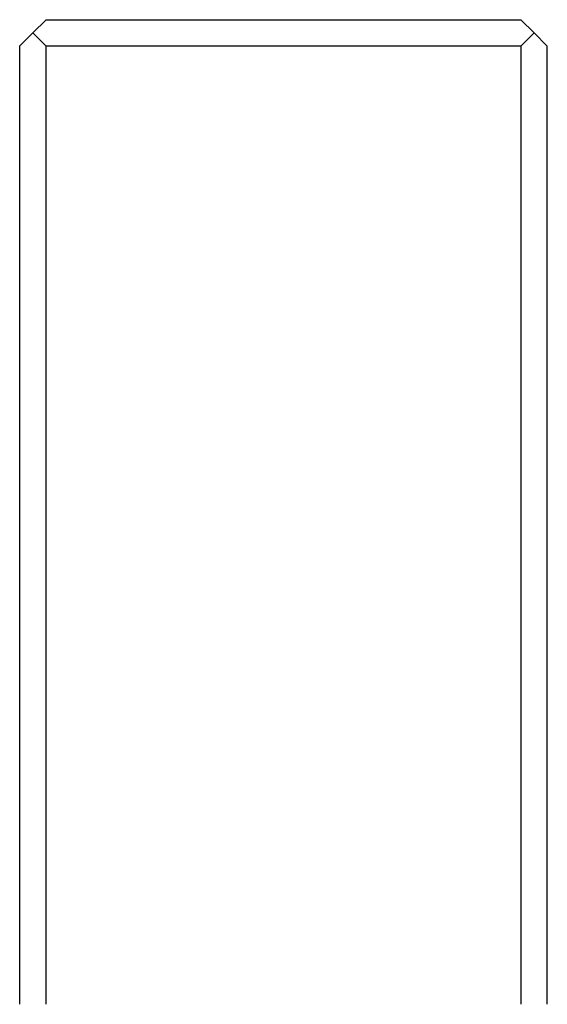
# Model space of a CAD drawing. Header units: millimetres. Extents: x 399 to 6233, y -1870 to 1602.
# Tile 139 of 256: x 5416 to 5426, y -626 to -608. Entities that reach past the tile are written whole.
import ezdxf

# ---------------------------------------------------------------- set-up
doc = ezdxf.new("R2010")
doc.units = ezdxf.units.MM
doc.layers.add('可見 (ISO)', color=7, linetype='Continuous', lineweight=25)

msp = doc.modelspace()

# ---------------------------------------------------------------- linework, layer by layer
at = {"layer": '可見 (ISO)'}
for p, q in [((5416.643, -608.053), (5416.893, -607.803)), ((5416.893, -607.803), (5425.893, -607.803)), ((5426.143, -608.053), (5425.893, -607.803)), ((5416.643, -608.053), (5416.393, -608.303)), ((5416.893, -608.303), (5416.643, -608.053)), ((5426.143, -608.053), (5425.893, -608.303)), ((5426.393, -608.303), (5426.143, -608.053)), ((5416.393, -608.303), (5416.393, -626.453)), ((5416.893, -626.453), (5416.893, -608.303)), ((5425.893, -608.303), (5416.893, -608.303)), ((5425.893, -608.303), (5425.893, -626.453)), ((5426.393, -626.453), (5426.393, -608.303))]:
    msp.add_line(p, q, dxfattribs=at)

doc.saveas('drawing.dxf')
